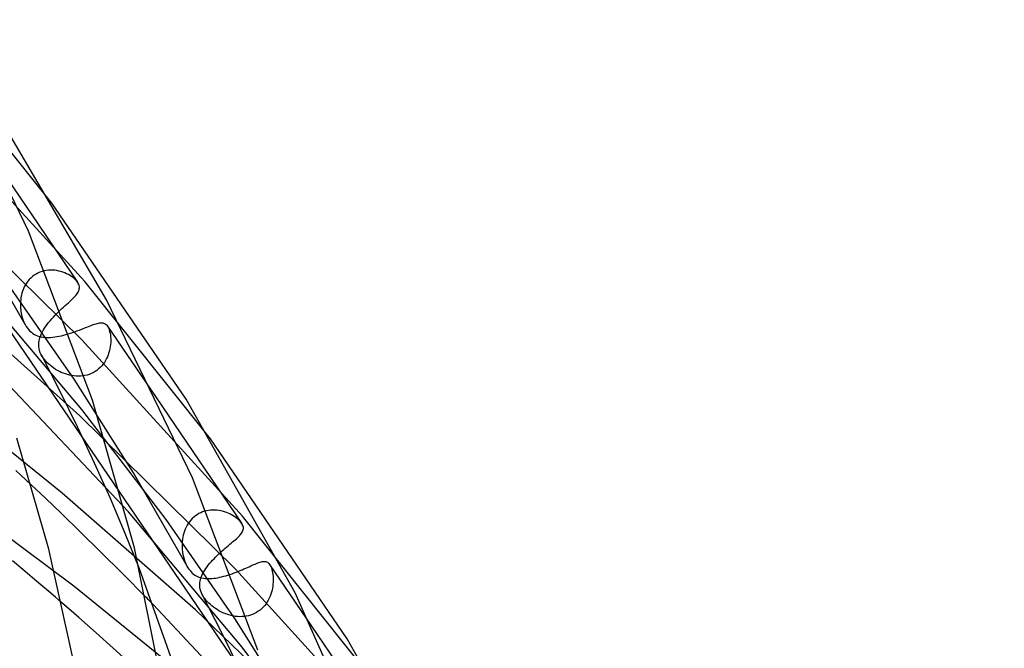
# Model space of a CAD drawing. Header units: millimetres. Extents: x -417 to 417, y -210 to 365.
# Tile 96 of 100: x 325 to 372, y 105 to 135. Entities that reach past the tile are written whole.
import ezdxf

# ---------------------------------------------------------------- set-up
doc = ezdxf.new("R2010")
doc.units = ezdxf.units.MM
doc.layers.add('HIDDEN', color=7, linetype='Continuous')
doc.layers.add('THICK', color=7, linetype='Continuous')

msp = doc.modelspace()

# ---------------------------------------------------------------- linework, layer by layer
at = {"layer": 'HIDDEN'}
for p, q in [((275.384, 192.634), (372.183, 50.47)), ((326.579, 126.541), (320.468, 134.145)), ((328.146, 122.781), (320.501, 131.123)), ((328.008, 119.994), (320.775, 127.101)), ((325.296, 120.723), (322.756, 125.138)), ((328.009, 116.658), (322.596, 123.072)), ((325.727, 123.087), (325.643, 123.023)), ((325.816, 123.143), (325.727, 123.087)), ((325.907, 123.192), (325.816, 123.143)), ((326.003, 123.234), (325.907, 123.192)), ((326.102, 123.268), (326.003, 123.234)), ((326.202, 123.295), (326.102, 123.268)), ((326.304, 123.315), (326.202, 123.295)), ((326.406, 123.327), (326.304, 123.315)), ((326.508, 123.332), (326.406, 123.327)), ((326.61, 123.331), (326.508, 123.332)), ((326.712, 123.323), (326.61, 123.331)), ((326.812, 123.309), (326.712, 123.323)), ((326.911, 123.29), (326.812, 123.309)), ((327.007, 123.265), (326.911, 123.29)), ((327.101, 123.235), (327.007, 123.265)), ((327.192, 123.201), (327.101, 123.235)), ((327.28, 123.162), (327.192, 123.201)), ((327.364, 123.12), (327.28, 123.162)), ((327.443, 123.075), (327.364, 123.12)), ((327.519, 123.026), (327.443, 123.075)), ((327.641, 118.105), (324.382, 122.782)), ((325.304, 122.622), (325.254, 122.528)), ((325.36, 122.711), (325.304, 122.622)), ((325.422, 122.797), (325.36, 122.711)), ((325.49, 122.878), (325.422, 122.797)), ((325.564, 122.953), (325.49, 122.878)), ((325.643, 123.023), (325.564, 122.953)), ((327.589, 122.975), (327.519, 123.026)), ((327.653, 122.921), (327.589, 122.975)), ((327.711, 122.866), (327.653, 122.921)), ((327.762, 122.81), (327.711, 122.866)), ((327.805, 122.753), (327.762, 122.81)), ((334.168, 115.258), (328.146, 122.781)), ((325.115, 122.128), (325.095, 122.025)), ((325.141, 122.231), (325.115, 122.128)), ((325.173, 122.332), (325.141, 122.231)), ((325.211, 122.431), (325.173, 122.332)), ((325.254, 122.528), (325.211, 122.431)), ((325.071, 121.816), (325.067, 121.712)), ((325.067, 121.712), (325.068, 121.608)), ((325.081, 121.92), (325.071, 121.816)), ((325.095, 122.025), (325.081, 121.92)), ((327.909, 116.357), (322.317, 121.358)), ((325.068, 121.608), (325.074, 121.506)), ((325.074, 121.506), (325.082, 121.425)), ((325.082, 121.425), (325.093, 121.345)), ((325.093, 121.345), (325.106, 121.267)), ((325.106, 121.267), (325.122, 121.19)), ((325.122, 121.19), (325.142, 121.11)), ((326.73, 121.169), (326.812, 121.253)), ((326.812, 121.253), (326.895, 121.334)), ((326.895, 121.334), (326.978, 121.414)), ((325.142, 121.11), (325.169, 121.022)), ((325.169, 121.022), (325.202, 120.927)), ((325.202, 120.927), (325.244, 120.828)), ((325.244, 120.828), (325.294, 120.727)), ((325.294, 120.727), (325.345, 120.64)), ((326.287, 120.645), (326.351, 120.733)), ((326.351, 120.733), (326.42, 120.821)), ((326.42, 120.821), (326.493, 120.909)), ((326.493, 120.909), (326.57, 120.997)), ((326.57, 120.997), (326.649, 121.084)), ((326.649, 121.084), (326.73, 121.169)), ((328.483, 120.696), (328.555, 120.722)), ((328.555, 120.722), (328.623, 120.746)), ((328.623, 120.746), (328.688, 120.766)), ((328.688, 120.766), (328.75, 120.783)), ((328.75, 120.783), (328.808, 120.796)), ((328.808, 120.796), (328.862, 120.805)), ((328.862, 120.805), (328.914, 120.81)), ((328.914, 120.81), (328.963, 120.81)), ((328.963, 120.81), (329.009, 120.806)), ((329.009, 120.806), (329.052, 120.796)), ((329.052, 120.796), (329.093, 120.78)), ((329.093, 120.78), (329.132, 120.758)), ((329.132, 120.758), (329.168, 120.73)), ((329.168, 120.73), (329.202, 120.696)), ((325.345, 120.64), (325.401, 120.558)), ((325.401, 120.558), (325.461, 120.483)), ((325.461, 120.483), (325.525, 120.416)), ((325.525, 120.416), (325.592, 120.356)), ((325.592, 120.356), (325.662, 120.304)), ((325.662, 120.304), (325.735, 120.258)), ((325.735, 120.258), (325.812, 120.219)), ((326.041, 120.208), (326.079, 120.294)), ((326.079, 120.294), (326.123, 120.381)), ((326.123, 120.381), (326.172, 120.469)), ((326.172, 120.469), (326.227, 120.557)), ((326.227, 120.557), (326.287, 120.645)), ((327.137, 120.217), (327.245, 120.246)), ((327.245, 120.246), (327.353, 120.277)), ((327.353, 120.277), (327.461, 120.311)), ((327.461, 120.311), (327.567, 120.347)), ((327.567, 120.347), (327.672, 120.383)), ((327.672, 120.383), (327.774, 120.42)), ((327.774, 120.42), (327.875, 120.458)), ((327.875, 120.458), (327.973, 120.495)), ((327.973, 120.495), (328.067, 120.532)), ((328.067, 120.532), (328.158, 120.568)), ((328.158, 120.568), (328.245, 120.603)), ((328.245, 120.603), (328.328, 120.636)), ((328.328, 120.636), (328.407, 120.667)), ((328.407, 120.667), (328.483, 120.696)), ((329.202, 120.696), (329.234, 120.655)), ((329.234, 120.655), (329.24, 120.646)), ((329.235, 120.654), (331.561, 117.237)), ((329.24, 120.646), (329.245, 120.638)), ((329.245, 120.638), (329.25, 120.629)), ((329.25, 120.629), (329.256, 120.62)), ((329.256, 120.62), (329.261, 120.611)), ((329.261, 120.611), (329.266, 120.602)), ((329.266, 120.602), (329.295, 120.54)), ((329.295, 120.54), (329.321, 120.473)), ((329.321, 120.473), (329.342, 120.4)), ((329.342, 120.4), (329.361, 120.321)), ((329.361, 120.321), (329.375, 120.238)), ((329.375, 120.238), (329.386, 120.151)), ((325.812, 120.219), (325.891, 120.186)), ((325.891, 120.186), (325.972, 120.16)), ((325.946, 119.771), (325.952, 119.867)), ((325.95, 119.674), (325.946, 119.771)), ((325.952, 119.867), (325.964, 119.952)), ((325.964, 119.952), (325.983, 120.037)), ((325.972, 120.16), (326.056, 120.139)), ((325.983, 120.037), (326.009, 120.122)), ((326.009, 120.122), (326.041, 120.208)), ((326.056, 120.139), (326.143, 120.123)), ((326.143, 120.123), (326.232, 120.113)), ((326.232, 120.113), (326.324, 120.108)), ((326.324, 120.108), (326.418, 120.107)), ((326.418, 120.107), (326.515, 120.111)), ((326.515, 120.111), (326.614, 120.119)), ((326.614, 120.119), (326.716, 120.132)), ((326.716, 120.132), (326.819, 120.148)), ((326.819, 120.148), (326.924, 120.167)), ((326.924, 120.167), (327.03, 120.191)), ((327.03, 120.191), (327.137, 120.217)), ((335.701, 111.559), (328.008, 119.994)), ((329.386, 119.776), (329.374, 119.678)), ((329.386, 120.151), (329.392, 120.061)), ((329.392, 119.873), (329.386, 119.776)), ((329.392, 120.061), (329.394, 119.968)), ((329.394, 119.968), (329.392, 119.873)), ((325.963, 119.577), (325.95, 119.674)), ((325.987, 119.479), (325.963, 119.577)), ((326.022, 119.38), (325.987, 119.479)), ((326.068, 119.282), (326.022, 119.38)), ((329.31, 119.383), (329.278, 119.285)), ((329.337, 119.481), (329.31, 119.383)), ((329.358, 119.58), (329.337, 119.481)), ((329.374, 119.678), (329.358, 119.58)), ((326.112, 119.205), (326.068, 119.282)), ((326.954, 117.559), (326.07, 119.278)), ((326.162, 119.128), (326.112, 119.205)), ((326.22, 119.051), (326.162, 119.128)), ((326.285, 118.974), (326.22, 119.051)), ((326.355, 118.9), (326.285, 118.974)), ((326.429, 118.83), (326.355, 118.9)), ((326.506, 118.762), (326.429, 118.83)), ((329.032, 118.829), (328.965, 118.748)), ((329.093, 118.915), (329.032, 118.829)), ((329.148, 119.004), (329.093, 118.915)), ((329.197, 119.095), (329.148, 119.004)), ((329.24, 119.189), (329.197, 119.095)), ((329.278, 119.285), (329.24, 119.189)), ((330.242, 111.762), (323.756, 118.616)), ((326.587, 118.699), (326.506, 118.762)), ((326.67, 118.639), (326.587, 118.699)), ((326.756, 118.583), (326.67, 118.639)), ((326.843, 118.531), (326.756, 118.583)), ((326.934, 118.483), (326.843, 118.531)), ((327.027, 118.438), (326.934, 118.483)), ((327.123, 118.398), (327.027, 118.438)), ((327.221, 118.361), (327.123, 118.398)), ((327.321, 118.33), (327.221, 118.361)), ((328.458, 118.377), (328.359, 118.339)), ((328.553, 118.423), (328.458, 118.377)), ((328.645, 118.476), (328.553, 118.423)), ((328.733, 118.535), (328.645, 118.476)), ((328.815, 118.6), (328.733, 118.535)), ((328.893, 118.671), (328.815, 118.6)), ((328.965, 118.748), (328.893, 118.671)), ((327.075, 112.648), (320.048, 118.331)), ((327.423, 118.303), (327.321, 118.33)), ((327.526, 118.282), (327.423, 118.303)), ((327.63, 118.267), (327.526, 118.282)), ((327.735, 118.257), (327.63, 118.267)), ((330.476, 113.635), (327.641, 118.105)), ((327.84, 118.254), (327.735, 118.257)), ((327.946, 118.257), (327.84, 118.254)), ((328.051, 118.267), (327.946, 118.257)), ((328.156, 118.284), (328.051, 118.267)), ((328.259, 118.308), (328.156, 118.284)), ((328.359, 118.339), (328.259, 118.308)), ((327.806, 115.826), (326.954, 117.559)), ((332.04, 111.401), (328.009, 116.658)), ((335.368, 109.015), (327.909, 116.357)), ((328.618, 114.098), (327.806, 115.826)), ((327.632, 108.196), (319.546, 114.237)), ((329.38, 112.396), (328.618, 114.098)), ((333.046, 109.159), (330.476, 113.635)), ((326.263, 112.421), (325.586, 113.055)), ((327.031, 111.687), (326.263, 112.421)), ((333.449, 107.077), (327.075, 112.648)), ((330.089, 110.73), (329.38, 112.396)), ((335.683, 105.28), (330.242, 111.762)), ((333.794, 111.756), (333.702, 111.719)), ((333.888, 111.786), (333.794, 111.756)), ((333.984, 111.81), (333.888, 111.786)), ((334.081, 111.828), (333.984, 111.81)), ((334.178, 111.839), (334.081, 111.828)), ((334.275, 111.844), (334.178, 111.839)), ((334.372, 111.843), (334.275, 111.844)), ((334.469, 111.836), (334.372, 111.843)), ((334.564, 111.824), (334.469, 111.836)), ((334.659, 111.807), (334.564, 111.824)), ((334.751, 111.786), (334.659, 111.807)), ((334.842, 111.759), (334.751, 111.786)), ((334.931, 111.729), (334.842, 111.759)), ((327.92, 110.824), (327.031, 111.687)), ((335.332, 106.66), (332.04, 111.401)), ((333.161, 111.285), (333.102, 111.203)), ((333.224, 111.363), (333.161, 111.285)), ((333.293, 111.437), (333.224, 111.363)), ((333.367, 111.505), (333.293, 111.437)), ((333.445, 111.568), (333.367, 111.505)), ((333.528, 111.625), (333.445, 111.568)), ((333.614, 111.675), (333.528, 111.625)), ((333.702, 111.719), (333.614, 111.675)), ((335.017, 111.695), (334.931, 111.729)), ((335.1, 111.658), (335.017, 111.695)), ((335.18, 111.617), (335.1, 111.658)), ((335.256, 111.574), (335.18, 111.617)), ((335.328, 111.528), (335.256, 111.574)), ((335.397, 111.48), (335.328, 111.528)), ((335.46, 111.43), (335.397, 111.48)), ((335.519, 111.378), (335.46, 111.43)), ((335.571, 111.326), (335.519, 111.378)), ((335.618, 111.273), (335.571, 111.326)), ((335.658, 111.22), (335.618, 111.273)), ((341.756, 103.974), (335.701, 111.559)), ((328.906, 109.853), (327.92, 110.824)), ((332.923, 110.84), (332.892, 110.743)), ((332.96, 110.934), (332.923, 110.84)), ((333.002, 111.026), (332.96, 110.934)), ((333.049, 111.116), (333.002, 111.026)), ((333.102, 111.203), (333.049, 111.116)), ((330.772, 109.033), (330.089, 110.73)), ((332.818, 110.346), (332.811, 110.246)), ((332.829, 110.446), (332.818, 110.346)), ((332.845, 110.546), (332.829, 110.446)), ((332.866, 110.645), (332.845, 110.546)), ((332.892, 110.743), (332.866, 110.645)), ((332.811, 110.246), (332.81, 110.147)), ((332.81, 110.147), (332.812, 110.049)), ((332.812, 110.049), (332.818, 109.953)), ((332.818, 109.953), (332.832, 109.835)), ((334.649, 109.818), (334.727, 109.889)), ((329.965, 108.799), (328.906, 109.853)), ((332.832, 109.835), (332.851, 109.719)), ((332.851, 109.719), (332.877, 109.603)), ((332.877, 109.603), (332.909, 109.489)), ((332.909, 109.489), (332.947, 109.376)), ((334.196, 109.362), (334.266, 109.44)), ((334.266, 109.44), (334.339, 109.517)), ((334.339, 109.517), (334.414, 109.594)), ((334.414, 109.594), (334.491, 109.67)), ((334.491, 109.67), (334.57, 109.745)), ((334.57, 109.745), (334.649, 109.818)), ((336.645, 109.379), (336.691, 109.387)), ((336.691, 109.387), (336.735, 109.39)), ((336.735, 109.39), (336.777, 109.388)), ((336.777, 109.388), (336.818, 109.382)), ((332.947, 109.376), (332.992, 109.267)), ((332.992, 109.267), (333.044, 109.163)), ((333.044, 109.163), (333.089, 109.085)), ((333.089, 109.085), (333.138, 109.012)), ((333.138, 109.012), (333.189, 108.946)), ((333.189, 108.946), (333.242, 108.885)), ((333.853, 108.895), (333.899, 108.971)), ((333.899, 108.971), (333.95, 109.048)), ((333.95, 109.048), (334.006, 109.126)), ((334.006, 109.126), (334.065, 109.204)), ((334.065, 109.204), (334.129, 109.283)), ((334.129, 109.283), (334.196, 109.362)), ((343.199, 100.406), (335.368, 109.015)), ((335.493, 108.909), (335.588, 108.948)), ((335.588, 108.948), (335.68, 108.987)), ((335.68, 108.987), (335.769, 109.025)), ((335.769, 109.025), (335.855, 109.063)), ((335.855, 109.063), (335.938, 109.1)), ((335.938, 109.1), (336.019, 109.136)), ((336.019, 109.136), (336.096, 109.171)), ((336.096, 109.171), (336.17, 109.204)), ((336.17, 109.204), (336.24, 109.235)), ((336.24, 109.235), (336.307, 109.264)), ((336.307, 109.264), (336.371, 109.29)), ((336.371, 109.29), (336.431, 109.314)), ((336.431, 109.314), (336.489, 109.335)), ((336.489, 109.335), (336.544, 109.353)), ((336.544, 109.353), (336.595, 109.368)), ((336.595, 109.368), (336.645, 109.379)), ((336.818, 109.382), (336.857, 109.37)), ((336.857, 109.37), (336.895, 109.351)), ((336.895, 109.351), (336.932, 109.325)), ((336.932, 109.325), (336.968, 109.29)), ((336.968, 109.29), (337.002, 109.247)), ((337.002, 109.247), (337.007, 109.239)), ((337.002, 109.246), (339.013, 106.292)), ((337.007, 109.239), (337.012, 109.23)), ((337.012, 109.23), (337.018, 109.222)), ((337.018, 109.222), (337.023, 109.213)), ((337.023, 109.213), (337.028, 109.204)), ((337.028, 109.204), (337.033, 109.195)), ((337.033, 109.195), (337.061, 109.137)), ((337.061, 109.137), (337.085, 109.073)), ((337.085, 109.073), (337.108, 109.003)), ((337.108, 109.003), (337.127, 108.928)), ((337.127, 108.928), (337.143, 108.848)), ((331.071, 107.684), (329.965, 108.799)), ((333.242, 108.885), (333.299, 108.829)), ((333.299, 108.829), (333.359, 108.78)), ((333.359, 108.78), (333.42, 108.736)), ((333.42, 108.736), (333.484, 108.698)), ((333.484, 108.698), (333.55, 108.665)), ((333.55, 108.665), (333.617, 108.637)), ((333.617, 108.637), (333.687, 108.614)), ((333.663, 108.377), (333.675, 108.449)), ((333.675, 108.449), (333.691, 108.521)), ((333.687, 108.614), (333.758, 108.596)), ((333.691, 108.521), (333.714, 108.594)), ((333.714, 108.594), (333.741, 108.668)), ((333.741, 108.668), (333.773, 108.743)), ((333.758, 108.596), (333.832, 108.581)), ((333.773, 108.743), (333.811, 108.819)), ((333.811, 108.819), (333.853, 108.895)), ((333.832, 108.581), (333.909, 108.571)), ((333.909, 108.571), (333.988, 108.565)), ((333.988, 108.565), (334.07, 108.563)), ((334.07, 108.563), (334.154, 108.565)), ((334.154, 108.565), (334.241, 108.57)), ((334.241, 108.57), (334.33, 108.579)), ((334.33, 108.579), (334.421, 108.592)), ((334.421, 108.592), (334.514, 108.608)), ((334.514, 108.608), (334.609, 108.627)), ((334.609, 108.627), (334.705, 108.649)), ((334.705, 108.649), (334.803, 108.674)), ((334.803, 108.674), (334.902, 108.701)), ((334.902, 108.701), (335.002, 108.732)), ((335.002, 108.732), (335.101, 108.764)), ((335.101, 108.764), (335.201, 108.798)), ((335.201, 108.798), (335.299, 108.834)), ((335.299, 108.834), (335.396, 108.871)), ((335.396, 108.871), (335.493, 108.909)), ((337.143, 108.848), (337.155, 108.763)), ((337.155, 108.763), (337.165, 108.676)), ((337.165, 108.676), (337.17, 108.586)), ((337.17, 108.586), (337.172, 108.493)), ((337.172, 108.493), (337.17, 108.398)), ((335.074, 102.169), (327.632, 108.196)), ((333.656, 108.296), (333.663, 108.377)), ((333.656, 108.215), (333.656, 108.296)), ((333.664, 108.134), (333.656, 108.215)), ((333.679, 108.053), (333.664, 108.134)), ((333.702, 107.97), (333.679, 108.053)), ((337.117, 108.01), (337.092, 107.913)), ((337.137, 108.107), (337.117, 108.01)), ((337.152, 108.205), (337.137, 108.107)), ((337.163, 108.302), (337.152, 108.205)), ((337.17, 108.398), (337.163, 108.302)), ((333.733, 107.887), (333.702, 107.97)), ((333.773, 107.802), (333.733, 107.887)), ((333.813, 107.732), (333.773, 107.802)), ((334.7, 106.002), (333.775, 107.798)), ((333.858, 107.662), (333.813, 107.732)), ((333.909, 107.592), (333.858, 107.662)), ((333.965, 107.523), (333.909, 107.592)), ((334.027, 107.454), (333.965, 107.523)), ((336.939, 107.536), (336.887, 107.447)), ((336.985, 107.627), (336.939, 107.536)), ((337.026, 107.721), (336.985, 107.627)), ((337.062, 107.816), (337.026, 107.721)), ((337.092, 107.913), (337.062, 107.816)), ((327.868, 106.697), (327.034, 107.423)), ((337.883, 100.454), (331.422, 107.328)), ((340.971, 99.827), (333.449, 107.077)), ((334.094, 107.386), (334.027, 107.454)), ((334.166, 107.32), (334.094, 107.386)), ((334.241, 107.256), (334.166, 107.32)), ((334.321, 107.195), (334.241, 107.256)), ((334.403, 107.136), (334.321, 107.195)), ((334.489, 107.08), (334.403, 107.136)), ((334.577, 107.028), (334.489, 107.08)), ((336.545, 107.061), (336.461, 106.999)), ((336.624, 107.128), (336.545, 107.061)), ((336.698, 107.201), (336.624, 107.128)), ((336.766, 107.279), (336.698, 107.201)), ((336.829, 107.361), (336.766, 107.279)), ((336.887, 107.447), (336.829, 107.361)), ((328.695, 105.968), (327.868, 106.697)), ((334.668, 106.979), (334.577, 107.028)), ((334.761, 106.934), (334.668, 106.979)), ((334.857, 106.893), (334.761, 106.934)), ((334.955, 106.857), (334.857, 106.893)), ((335.054, 106.824), (334.955, 106.857)), ((335.155, 106.797), (335.054, 106.824)), ((335.258, 106.775), (335.155, 106.797)), ((335.362, 106.758), (335.258, 106.775)), ((338.198, 102.128), (335.332, 106.66)), ((335.466, 106.747), (335.362, 106.758)), ((335.57, 106.742), (335.466, 106.747)), ((335.675, 106.744), (335.57, 106.742)), ((335.78, 106.751), (335.675, 106.744)), ((335.883, 106.766), (335.78, 106.751)), ((335.986, 106.788), (335.883, 106.766)), ((336.087, 106.816), (335.986, 106.788)), ((336.185, 106.851), (336.087, 106.816)), ((336.281, 106.894), (336.185, 106.851)), ((336.373, 106.943), (336.281, 106.894)), ((336.461, 106.999), (336.373, 106.943)), ((329.516, 105.237), (328.695, 105.968)), ((335.591, 104.189), (334.7, 106.002)), ((330.33, 104.505), (329.516, 105.237)), ((339.695, 100.021), (335.683, 105.28))]:
    msp.add_line(p, q, dxfattribs=at)
at = {"layer": 'THICK'}
for p, q in [((325.449, 125.196), (321.419, 133.534)), ((329.197, 121.918), (324.608, 129.734)), ((324.092, 128.207), (327.807, 122.751)), ((333.013, 117.149), (326.579, 126.541)), ((328.516, 117.105), (325.449, 125.196)), ((327.812, 122.743), (327.805, 122.753)), ((327.818, 122.733), (327.812, 122.743)), ((327.824, 122.724), (327.818, 122.733)), ((327.83, 122.714), (327.824, 122.724)), ((327.836, 122.704), (327.83, 122.714)), ((327.841, 122.695), (327.836, 122.704)), ((327.865, 122.642), (327.841, 122.695)), ((327.883, 122.589), (327.865, 122.642)), ((327.892, 122.537), (327.883, 122.589)), ((327.672, 122.071), (327.72, 122.125)), ((327.72, 122.125), (327.762, 122.178)), ((327.762, 122.178), (327.8, 122.23)), ((327.8, 122.23), (327.831, 122.281)), ((327.831, 122.281), (327.857, 122.332)), ((327.857, 122.332), (327.876, 122.383)), ((327.876, 122.383), (327.889, 122.434)), ((327.889, 122.434), (327.894, 122.485)), ((327.894, 122.485), (327.892, 122.537)), ((327.217, 121.637), (327.293, 121.706)), ((327.293, 121.706), (327.366, 121.773)), ((327.366, 121.773), (327.435, 121.837)), ((327.435, 121.837), (327.5, 121.898)), ((327.5, 121.898), (327.562, 121.958)), ((327.562, 121.958), (327.619, 122.015)), ((327.619, 122.015), (327.672, 122.071)), ((333.307, 113.394), (329.197, 121.918)), ((326.978, 121.414), (327.059, 121.491)), ((327.059, 121.491), (327.139, 121.566)), ((327.139, 121.566), (327.217, 121.637)), ((330.532, 110.046), (328.516, 117.105)), ((331.561, 117.237), (335.659, 111.219)), ((338.227, 107.885), (333.013, 117.149)), ((326.427, 109.978), (324.903, 115.281)), ((340.718, 105.675), (334.168, 115.258)), ((325.091, 113.515), (324.842, 113.745)), ((325.339, 113.285), (325.091, 113.515)), ((325.586, 113.055), (325.339, 113.285)), ((336.43, 105.137), (333.307, 113.394)), ((335.664, 111.211), (335.658, 111.22)), ((335.671, 111.201), (335.664, 111.211)), ((335.677, 111.191), (335.671, 111.201)), ((335.682, 111.182), (335.677, 111.191)), ((335.688, 111.172), (335.682, 111.182)), ((335.687, 110.784), (335.709, 110.825)), ((335.693, 111.162), (335.688, 111.172)), ((335.718, 111.109), (335.693, 111.162)), ((335.709, 110.825), (335.726, 110.869)), ((335.735, 111.057), (335.718, 111.109)), ((335.726, 110.869), (335.738, 110.913)), ((335.743, 111.007), (335.735, 111.057)), ((335.738, 110.913), (335.744, 110.959)), ((335.744, 110.959), (335.743, 111.007)), ((335.231, 110.32), (335.293, 110.373)), ((335.293, 110.373), (335.353, 110.424)), ((335.353, 110.424), (335.409, 110.474)), ((335.409, 110.474), (335.461, 110.522)), ((335.461, 110.522), (335.509, 110.568)), ((335.509, 110.568), (335.553, 110.613)), ((335.553, 110.613), (335.594, 110.657)), ((335.594, 110.657), (335.629, 110.7)), ((335.629, 110.7), (335.66, 110.742)), ((335.66, 110.742), (335.687, 110.784)), ((327.576, 104.777), (326.427, 109.978)), ((331.924, 103.124), (330.532, 110.046)), ((334.727, 109.889), (334.804, 109.957)), ((334.804, 109.957), (334.879, 110.023)), ((334.879, 110.023), (334.954, 110.087)), ((334.954, 110.087), (335.027, 110.148)), ((335.027, 110.148), (335.097, 110.207)), ((335.097, 110.207), (335.165, 110.265)), ((335.165, 110.265), (335.231, 110.32)), ((325.18, 108.997), (324.685, 109.409)), ((325.636, 108.615), (325.18, 108.997)), ((332.844, 103.225), (330.772, 109.033)), ((326.052, 108.265), (325.636, 108.615)), ((326.424, 107.949), (326.052, 108.265)), ((326.748, 107.671), (326.424, 107.949)), ((327.034, 107.423), (326.748, 107.671)), ((331.13, 107.625), (331.071, 107.684)), ((331.188, 107.566), (331.13, 107.625)), ((331.246, 107.507), (331.188, 107.566)), ((331.305, 107.447), (331.246, 107.507)), ((342.668, 97.868), (338.227, 107.885)), ((331.364, 107.388), (331.305, 107.447)), ((331.422, 107.328), (331.364, 107.388)), ((339.013, 106.292), (343.517, 99.677)), ((346.033, 96.208), (340.718, 105.675))]:
    msp.add_line(p, q, dxfattribs=at)

doc.saveas('drawing.dxf')
